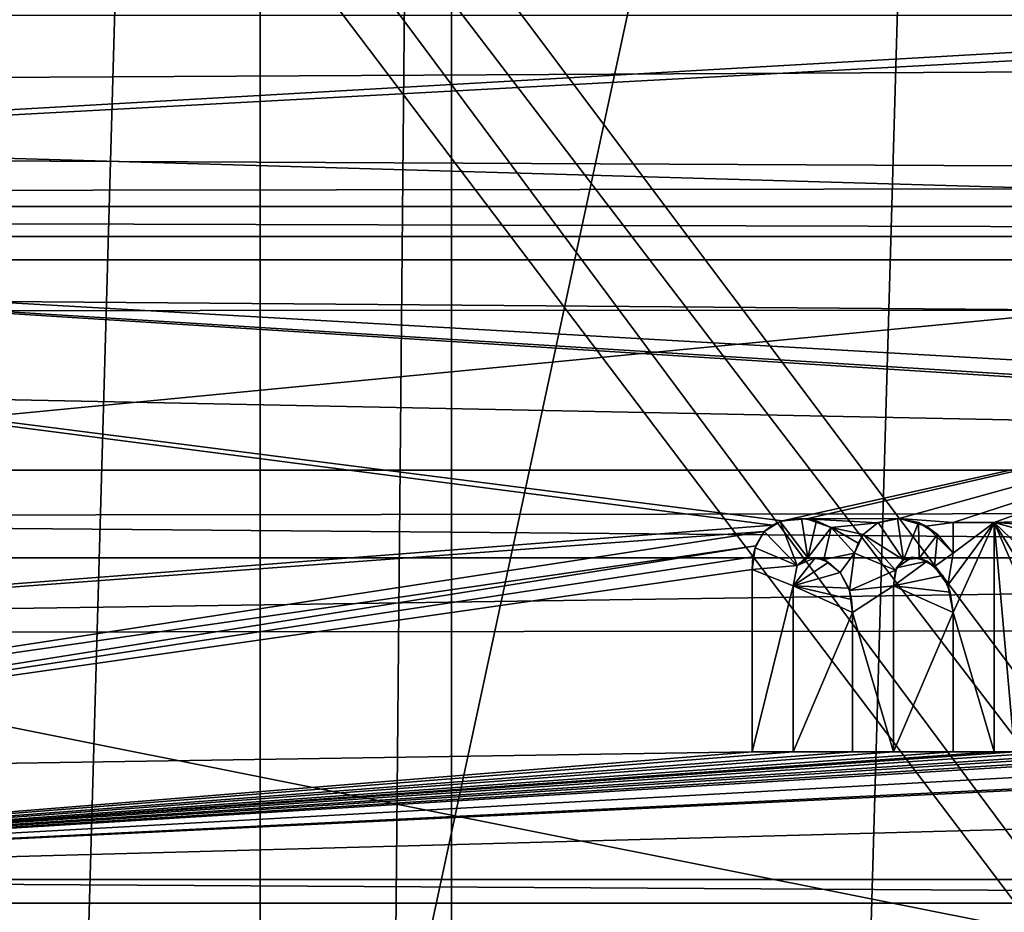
# Model space of a CAD drawing. Extents: x -3 to 104, y -79 to 161.
# Tile 152 of 203: x 50.48 to 56.66, y 92.37 to 97.97. Entities that reach past the tile are written whole.
import ezdxf

# ---------------------------------------------------------------- set-up
doc = ezdxf.new("R2010")
doc.units = 0
doc.header["$MEASUREMENT"] = 0

msp = doc.modelspace()

# ---------------------------------------------------------------- linework, layer by layer
for points in [[(51.990002, 130, -10.3), (48.279999, 0, -10.3), (48.279999, 130, -10.3)], [(51.990002, 0, -10.3), (48.279999, 0, -10.3), (51.990002, 130, -10.3)], [(51.990002, 0, -71.599998), (51.990002, 130, -71.599998), (53.189999, 130, -71.599998)], [(53.189999, 0, -71.599998), (51.990002, 0, -71.599998), (53.189999, 130, -71.599998)], [(51.990002, 130, -71.599998), (51.990002, 0, -10.3), (51.990002, 130, -10.3)], [(51.990002, 0, -71.599998), (51.990002, 0, -10.3), (51.990002, 130, -71.599998)], [(56.900002, 130, -10.3), (53.189999, 0, -10.3), (53.189999, 130, -10.3)], [(56.900002, 0, -10.3), (53.189999, 0, -10.3), (56.900002, 130, -10.3)], [(53.189999, 130, -10.3), (53.189999, 0, -71.599998), (53.189999, 130, -71.599998)], [(53.189999, 0, -10.3), (53.189999, 0, -71.599998), (53.189999, 130, -10.3)], [(80.207298, 83.608299, 18.9), (98.300003, 129.649994, 18.9), (40.9254, 118.957001, 18.9)], [(39.471001, 29.076, 0.1), (39.238899, 116.759003, 0.1), (60.471001, 126.727997, 0.1)], [(39.471001, 29.076, 0.1), (60.471001, 126.727997, 0.1), (60.471001, 19.228001, 0.1)], [(39.528702, 112.523003), (39.528702, 23.4326), (96.9217, 124.593002)], [(39.528702, 23.4326), (96.9217, 5.4074), (96.9217, 124.593002)], [(5.1713, 6.7213, -72.699997), (95.428703, 123.278999, -72.699997), (5.1713, 123.278999, -72.699997)], [(5.1713, 6.7213, -72.699997), (95.428703, 6.7213, -72.699997), (95.428703, 123.278999, -72.699997)], [(40.428501, 117.757004, 18.9), (80.207298, 83.608299, 18.9), (40.9254, 118.957001, 18.9)], [(39.471001, 116.879997, 18.9), (80.207298, 83.608299, 18.9), (40.428501, 117.757004, 18.9)], [(72.9953, 72.179497, 18.9), (39.471001, 116.879997, 18.9), (38.997101, 116.658997, 18.9)], [(72.9953, 72.179497, 18.9), (80.207298, 83.608299, 18.9), (39.471001, 116.879997, 18.9)], [(72.509804, 71.570602, 18.9), (38.997101, 116.658997, 18.9), (38.492001, 116.524002, 18.9)], [(72.9953, 72.179497, 18.9), (38.997101, 116.658997, 18.9), (72.509804, 71.570602, 18.9)], [(72.509804, 71.570602, 18.9), (38.492001, 116.524002, 18.9), (10.3364, 88.811302, 18.9)], [(80.833397, 97.771896, 56.175999), (81.906601, 99.105698, 55.291801), (-1.0653, 98.672798, 55.500599)], [(-1.0509, 97.334198, 56.701099), (80.833397, 97.771896, 56.175999), (-1.0653, 98.672798, 55.500599)], [(6.7864, 98.367996, 52.924198), (72.386398, 98.367996, 52.924198), (72.386398, 96.465401, 54.137001)], [(6.7864, 96.465401, 54.137001), (6.7864, 98.367996, 52.924198), (72.386398, 96.465401, 54.137001)], [(60.799999, 98, -76.900002), (39.799999, 96.800003, -76.900002), (39.799999, 98, -76.900002)], [(81.800003, 96.800003, -76.900002), (39.799999, 96.800003, -76.900002), (62, 98, -76.900002)], [(62, 98, -76.900002), (39.799999, 96.800003, -76.900002), (60.799999, 98, -76.900002)], [(79.985001, 96.940804, 57.3965), (80.833397, 97.771896, 56.175999), (-1.0509, 97.334198, 56.701099)], [(-1.039, 96.830498, 57.684898), (79.985001, 96.940804, 57.3965), (-1.0509, 97.334198, 56.701099)], [(79.6175, 96.612, 58.769699), (79.985001, 96.940804, 57.3965), (-1.039, 96.830498, 57.684898)], [(-1.026, 96.612, 58.769699), (79.6175, 96.612, 58.769699), (-1.039, 96.830498, 57.684898)], [(44.875, 94, -74.699997), (39.799999, 96.800003, -74.699997), (55.203602, 94.798599, -74.699997)], [(59.040298, 95.600899, -74.699997), (39.799999, 96.800003, -74.699997), (60.7122, 95.608299, -74.699997)], [(55.203602, 94.798599, -74.699997), (39.799999, 96.800003, -74.699997), (55.266602, 94.826401, -74.699997)], [(58.744099, 95.600899, -74.699997), (39.799999, 96.800003, -74.699997), (59.040298, 95.600899, -74.699997)], [(55.266602, 94.826401, -74.699997), (39.799999, 96.800003, -74.699997), (58.744099, 95.600899, -74.699997)], [(60.7122, 95.608299, -74.699997), (39.799999, 96.800003, -74.699997), (81.800003, 96.800003, -74.699997)], [(39.799999, 96.800003, -74.699997), (81.800003, 96.800003, -76.900002), (81.800003, 96.800003, -74.699997)], [(39.799999, 96.800003, -76.900002), (81.800003, 96.800003, -76.900002), (39.799999, 96.800003, -74.699997)], [(79.6175, 96.612, 58.769699), (-1.026, 96.612, 58.769699), (57.206299, 96.148697, 66.804199)], [(57.206299, 96.148697, 66.804199), (-1.026, 96.612, 58.769699), (34.8312, 96.140503, 66.9468)], [(6.7864, 96.465401, 54.137001), (72.386398, 96.465401, 54.137001), (72.386398, 95.145103, 55.966702)], [(6.7864, 95.145103, 55.966702), (6.7864, 96.465401, 54.137001), (72.386398, 95.145103, 55.966702)], [(57.206299, 96.148697, 66.804199), (34.8312, 96.140503, 66.9468), (43.787899, 94.854897, 68.343597)], [(79.628998, 94.898003, 67.598701), (57.206299, 96.148697, 66.804199), (43.787899, 94.854897, 68.343597)], [(55.417198, 94.839104, -74.699997), (55.266602, 94.826401, -74.699997), (58.744099, 95.600899, -74.699997)], [(55.9986, 94.841301, -74.699997), (55.417198, 94.839104, -74.699997), (58.744099, 95.600899, -74.699997)], [(56.3372, 94.816101, -74.699997), (55.9986, 94.841301, -74.699997), (58.744099, 95.600899, -74.699997)], [(56.594799, 94.816101, -74.699997), (56.3372, 94.816101, -74.699997), (58.744099, 95.600899, -74.699997)], [(56.914001, 94.826401, -74.699997), (56.594799, 94.816101, -74.699997), (58.744099, 95.600899, -74.699997)], [(6.7864, 95.145103, 55.966702), (72.386398, 95.145103, 55.966702), (72.386398, 94.594002, 58.154598)], [(6.7864, 94.594002, 58.154598), (6.7864, 95.145103, 55.966702), (72.386398, 94.594002, 58.154598)], [(39.354698, 92.251801, 68.713898), (56.8284, 92.251999, 68.570602), (43.787899, 94.854897, 68.343597)], [(43.787899, 94.854897, 68.343597), (56.8284, 92.251999, 68.570602), (79.628998, 94.898003, 67.598701)], [(55.153, 94.758202, -74.699997), (44.875, 94, -74.699997), (55.203602, 94.798599, -74.699997)], [(55.153, 94.758202, -74.5), (55.203602, 94.798599, -74.699997), (55.253201, 94.821899, -74.5)], [(55.153, 94.758202, -74.5), (55.253201, 94.821899, -74.5), (55.359402, 94.545898, -74.5)], [(55.153, 94.758202, -74.699997), (55.203602, 94.798599, -74.699997), (55.153, 94.758202, -74.5)], [(55.203602, 94.798599, -74.699997), (55.266602, 94.826401, -74.699997), (55.253201, 94.821899, -74.5)], [(55.253201, 94.821899, -74.5), (55.266602, 94.826401, -74.699997), (55.385399, 94.8414, -74.5)], [(55.253201, 94.821899, -74.5), (55.385399, 94.8414, -74.5), (55.4259, 94.594101, -74.5)], [(55.359402, 94.545898, -74.5), (55.253201, 94.821899, -74.5), (55.4259, 94.594101, -74.5)], [(55.266602, 94.826401, -74.699997), (55.417198, 94.839104, -74.699997), (55.385399, 94.8414, -74.5)], [(55.385399, 94.8414, -74.5), (55.417198, 94.839104, -74.699997), (55.4813, 94.826103, -74.5)], [(55.385399, 94.8414, -74.5), (55.4813, 94.826103, -74.5), (55.4259, 94.594101, -74.5)], [(55.8647, 94.813904, -74.699997), (55.417198, 94.839104, -74.699997), (55.9986, 94.841301, -74.699997)], [(55.571701, 94.7836, -74.699997), (55.417198, 94.839104, -74.699997), (55.8647, 94.813904, -74.699997)], [(55.417198, 94.839104, -74.699997), (55.571701, 94.7836, -74.699997), (55.4813, 94.826103, -74.5)], [(55.4813, 94.826103, -74.5), (55.571701, 94.7836, -74.5), (55.4259, 94.594101, -74.5)], [(55.4259, 94.594101, -74.5), (55.571701, 94.7836, -74.5), (55.526402, 94.582199, -74.5)], [(55.4813, 94.826103, -74.5), (55.571701, 94.7836, -74.699997), (55.571701, 94.7836, -74.5)], [(55.526402, 94.582199, -74.5), (55.571701, 94.7836, -74.5), (55.719501, 94.6231, -74.5)], [(55.773102, 94.7397, -74.699997), (55.571701, 94.7836, -74.699997), (55.8647, 94.813904, -74.699997)], [(55.741299, 94.686401, -74.699997), (55.571701, 94.7836, -74.699997), (55.773102, 94.7397, -74.699997)], [(55.741299, 94.686401, -74.699997), (55.719501, 94.6231, -74.699997), (55.571701, 94.7836, -74.699997)], [(55.571701, 94.7836, -74.699997), (55.719501, 94.6231, -74.699997), (55.571701, 94.7836, -74.5)], [(55.571701, 94.7836, -74.5), (55.719501, 94.6231, -74.699997), (55.719501, 94.6231, -74.5)], [(55.773102, 94.7397, -74.699997), (55.8647, 94.813904, -74.699997), (55.7738, 94.740601, -74.5)], [(55.7738, 94.740601, -74.5), (55.8647, 94.813904, -74.699997), (55.867599, 94.815201, -74.5)], [(55.7738, 94.740601, -74.5), (55.867599, 94.815201, -74.5), (56.026501, 94.581703, -74.5)], [(55.867599, 94.815201, -74.5), (55.8647, 94.813904, -74.699997), (55.9897, 94.841499, -74.5)], [(55.8647, 94.813904, -74.699997), (55.9986, 94.841301, -74.699997), (55.9897, 94.841499, -74.5)], [(55.867599, 94.815201, -74.5), (55.9897, 94.841499, -74.5), (56.026501, 94.581703, -74.5)], [(55.9897, 94.841499, -74.5), (55.9986, 94.841301, -74.699997), (56.120499, 94.815201, -74.5)], [(55.9897, 94.841499, -74.5), (56.120499, 94.815201, -74.5), (56.026501, 94.581703, -74.5)], [(56.168201, 94.792198, -74.699997), (55.9986, 94.841301, -74.699997), (56.3372, 94.816101, -74.699997)], [(55.9986, 94.841301, -74.699997), (56.168201, 94.792198, -74.699997), (56.120499, 94.815201, -74.5)], [(56.026501, 94.581703, -74.5), (56.120499, 94.815201, -74.5), (56.125, 94.592201, -74.5)], [(56.120499, 94.815201, -74.5), (56.168201, 94.792198, -74.699997), (56.239899, 94.740601, -74.5)], [(56.120499, 94.815201, -74.5), (56.239899, 94.740601, -74.5), (56.125, 94.592201, -74.5)], [(56.3372, 94.816101, -74.699997), (56.3372, 94.6231, -74.699997), (56.168201, 94.792198, -74.699997)], [(56.168201, 94.792198, -74.699997), (56.3372, 94.6231, -74.699997), (56.239899, 94.740601, -74.5)], [(56.305599, 94.421402, -74.5), (56.594799, 94.816101, -74.5), (56.3372, 94.249702, -74.5)], [(56.3372, 94.6231, -74.5), (56.594799, 94.816101, -74.5), (56.305599, 94.421402, -74.5)], [(56.594799, 94.816101, -74.699997), (56.594799, 94.816101, -74.5), (56.3372, 94.816101, -74.699997)], [(56.3372, 94.816101, -74.699997), (56.594799, 94.816101, -74.5), (56.3372, 94.816101, -74.5)], [(56.3372, 94.816101, -74.699997), (56.3372, 94.816101, -74.5), (56.3372, 94.6231, -74.699997)], [(56.3372, 94.6231, -74.699997), (56.3372, 94.816101, -74.5), (56.3372, 94.6231, -74.5)], [(56.3372, 94.816101, -74.5), (56.594799, 94.816101, -74.5), (56.3372, 94.6231, -74.5)], [(56.3372, 94.249702, -74.5), (56.594799, 94.816101, -74.5), (56.594799, 93.375, -74.5)], [(56.851101, 94.798599, -74.699997), (56.594799, 94.816101, -74.699997), (56.914001, 94.826401, -74.699997)], [(56.7472, 94.669701, -74.699997), (56.594799, 94.816101, -74.699997), (56.800499, 94.758202, -74.699997)], [(56.800499, 94.758202, -74.699997), (56.594799, 94.816101, -74.699997), (56.851101, 94.798599, -74.699997)], [(56.7472, 94.669701, -74.699997), (56.729301, 94.600304, -74.699997), (56.594799, 94.816101, -74.699997)], [(56.594799, 93.375, -74.699997), (56.594799, 94.816101, -74.699997), (56.723301, 93.375, -74.699997)], [(56.723301, 93.375, -74.699997), (56.594799, 94.816101, -74.699997), (56.723301, 94.519897, -74.699997)], [(56.723301, 94.519897, -74.699997), (56.594799, 94.816101, -74.699997), (56.729301, 94.600304, -74.699997)], [(56.594799, 94.816101, -74.5), (56.594799, 94.816101, -74.699997), (56.594799, 93.375, -74.5)], [(56.594799, 93.375, -74.5), (56.594799, 94.816101, -74.699997), (56.594799, 93.375, -74.699997)], [(46.028702, 93.360397, -74.699997), (44.875, 94, -74.699997), (55.153, 94.758202, -74.699997)], [(55.099701, 94.669701, -74.699997), (46.028702, 93.360397, -74.699997), (55.153, 94.758202, -74.699997)], [(55.0952, 94.6567, -74.5), (55.099701, 94.669701, -74.699997), (55.153, 94.758202, -74.5)], [(55.0952, 94.6567, -74.5), (55.153, 94.758202, -74.5), (55.359402, 94.545898, -74.5)], [(55.099701, 94.669701, -74.699997), (55.153, 94.758202, -74.699997), (55.153, 94.758202, -74.5)], [(55.719501, 94.6231, -74.5), (55.741299, 94.686401, -74.699997), (55.7738, 94.740601, -74.5)], [(55.719501, 94.6231, -74.5), (55.7738, 94.740601, -74.5), (55.975899, 94.516197, -74.5)], [(55.741299, 94.686401, -74.699997), (55.773102, 94.7397, -74.699997), (55.7738, 94.740601, -74.5)], [(55.7738, 94.740601, -74.5), (56.026501, 94.581703, -74.5), (55.975899, 94.516197, -74.5)], [(56.125, 94.592201, -74.5), (56.239899, 94.740601, -74.5), (56.221901, 94.540199, -74.5)], [(56.221901, 94.540199, -74.5), (56.239899, 94.740601, -74.5), (56.3372, 94.6231, -74.5)], [(56.239899, 94.740601, -74.5), (56.3372, 94.6231, -74.699997), (56.3372, 94.6231, -74.5)], [(55.099701, 94.669701, -74.699997), (46.114799, 93.237503, -74.699997), (46.028702, 93.360397, -74.699997)], [(55.081799, 94.600304, -74.699997), (46.114799, 93.237503, -74.699997), (55.099701, 94.669701, -74.699997)], [(55.081799, 94.600304, -74.699997), (55.099701, 94.669701, -74.699997), (55.0952, 94.6567, -74.5)], [(55.719501, 94.6231, -74.699997), (55.741299, 94.686401, -74.699997), (55.719501, 94.6231, -74.5)], [(55.075802, 94.519897, -74.699997), (46.114799, 93.237503, -74.699997), (55.081799, 94.600304, -74.699997)], [(55.075802, 94.519897, -74.5), (55.081799, 94.600304, -74.699997), (55.0952, 94.6567, -74.5)], [(55.0952, 94.6567, -74.5), (55.359402, 94.545898, -74.5), (55.075802, 94.519897, -74.5)], [(55.075802, 94.519897, -74.699997), (55.081799, 94.600304, -74.699997), (55.075802, 94.519897, -74.5)], [(55.526402, 94.582199, -74.5), (55.719501, 94.6231, -74.5), (55.629601, 94.500603, -74.5)], [(55.629601, 94.500603, -74.5), (55.719501, 94.6231, -74.5), (55.687401, 94.389603, -74.5)], [(55.719501, 94.6231, -74.5), (55.975899, 94.516197, -74.5), (55.687401, 94.389603, -74.5)], [(56.221901, 94.540199, -74.5), (56.3372, 94.6231, -74.5), (56.305599, 94.421402, -74.5)], [(6.7864, 94.594002, 58.154598), (72.386398, 94.594002, 58.154598), (39.5867, 94.119301, 66.387604)], [(39.5867, 94.119301, 66.387604), (72.386398, 94.594002, 58.154598), (72.384598, 94.148697, 65.877502)], [(55.075802, 94.519897, -74.5), (55.359402, 94.545898, -74.5), (55.333401, 94.417397, -74.5)], [(55.556301, 94.566597, -74.699997), (55.333401, 94.417397, -74.699997), (55.474098, 94.596199, -74.699997)], [(55.474098, 94.596199, -74.699997), (55.333401, 94.417397, -74.699997), (55.359402, 94.545898, -74.699997)], [(55.629601, 94.500603, -74.699997), (55.333401, 94.417397, -74.699997), (55.556301, 94.566597, -74.699997)], [(55.359402, 94.545898, -74.699997), (55.333401, 94.417397, -74.699997), (55.359402, 94.545898, -74.5)], [(55.359402, 94.545898, -74.5), (55.333401, 94.417397, -74.699997), (55.333401, 94.417397, -74.5)], [(55.474098, 94.596199, -74.699997), (55.359402, 94.545898, -74.699997), (55.4039, 94.586899, -74.699997)], [(55.4259, 94.594101, -74.5), (55.4039, 94.586899, -74.699997), (55.359402, 94.545898, -74.5)], [(55.4039, 94.586899, -74.699997), (55.359402, 94.545898, -74.699997), (55.359402, 94.545898, -74.5)], [(55.474098, 94.596199, -74.699997), (55.4039, 94.586899, -74.699997), (55.4259, 94.594101, -74.5)], [(55.526402, 94.582199, -74.5), (55.474098, 94.596199, -74.699997), (55.4259, 94.594101, -74.5)], [(55.556301, 94.566597, -74.699997), (55.474098, 94.596199, -74.699997), (55.526402, 94.582199, -74.5)], [(55.629601, 94.500603, -74.5), (55.556301, 94.566597, -74.699997), (55.526402, 94.582199, -74.5)], [(55.629601, 94.500603, -74.699997), (55.556301, 94.566597, -74.699997), (55.629601, 94.500603, -74.5)], [(56.175701, 94.572098, -74.699997), (55.963799, 94.417397, -74.699997), (55.981899, 94.531502, -74.699997)], [(56.273499, 94.482101, -74.699997), (55.963799, 94.417397, -74.699997), (56.175701, 94.572098, -74.699997)], [(56.026501, 94.581703, -74.5), (55.981899, 94.531502, -74.699997), (55.975899, 94.516197, -74.5)], [(56.081001, 94.597198, -74.699997), (55.981899, 94.531502, -74.699997), (56.025101, 94.580902, -74.699997)], [(56.175701, 94.572098, -74.699997), (55.981899, 94.531502, -74.699997), (56.081001, 94.597198, -74.699997)], [(56.025101, 94.580902, -74.699997), (55.981899, 94.531502, -74.699997), (56.026501, 94.581703, -74.5)], [(56.081001, 94.597198, -74.699997), (56.025101, 94.580902, -74.699997), (56.026501, 94.581703, -74.5)], [(56.125, 94.592201, -74.5), (56.081001, 94.597198, -74.699997), (56.026501, 94.581703, -74.5)], [(56.175701, 94.572098, -74.699997), (56.081001, 94.597198, -74.699997), (56.125, 94.592201, -74.5)], [(56.221901, 94.540199, -74.5), (56.175701, 94.572098, -74.699997), (56.125, 94.592201, -74.5)], [(56.273499, 94.482101, -74.699997), (56.175701, 94.572098, -74.699997), (56.221901, 94.540199, -74.5)], [(56.305599, 94.421402, -74.5), (56.273499, 94.482101, -74.699997), (56.221901, 94.540199, -74.5)], [(55.075802, 93.375, -74.699997), (46.114799, 93.237503, -74.699997), (55.075802, 94.519897, -74.699997)], [(55.075802, 94.519897, -74.5), (55.075802, 93.375, -74.5), (55.075802, 93.375, -74.699997)], [(55.075802, 94.519897, -74.5), (55.075802, 93.375, -74.699997), (55.075802, 94.519897, -74.699997)], [(55.075802, 94.519897, -74.5), (55.333401, 94.417397, -74.5), (55.075802, 93.375, -74.5)], [(55.682899, 94.403397, -74.699997), (55.333401, 94.417397, -74.699997), (55.629601, 94.500603, -74.699997)], [(55.687401, 94.389603, -74.5), (55.682899, 94.403397, -74.699997), (55.629601, 94.500603, -74.5)], [(55.682899, 94.403397, -74.699997), (55.629601, 94.500603, -74.699997), (55.629601, 94.500603, -74.5)], [(55.687401, 94.389603, -74.5), (55.975899, 94.516197, -74.5), (55.963799, 94.417397, -74.5)], [(55.981899, 94.531502, -74.699997), (55.963799, 94.417397, -74.699997), (55.975899, 94.516197, -74.5)], [(55.975899, 94.516197, -74.5), (55.963799, 94.417397, -74.699997), (55.963799, 94.417397, -74.5)], [(56.320301, 94.378601, -74.699997), (55.963799, 94.417397, -74.699997), (56.273499, 94.482101, -74.699997)], [(56.320301, 94.378601, -74.699997), (56.273499, 94.482101, -74.699997), (56.305599, 94.421402, -74.5)], [(55.075802, 93.375, -74.5), (55.333401, 94.417397, -74.5), (55.333401, 93.375, -74.5)], [(55.700802, 94.3311, -74.699997), (55.333401, 94.417397, -74.699997), (55.682899, 94.403397, -74.699997)], [(55.706799, 94.249702, -74.699997), (55.333401, 94.417397, -74.699997), (55.700802, 94.3311, -74.699997)], [(55.706799, 94.249702, -74.699997), (55.333401, 93.375, -74.699997), (55.333401, 94.417397, -74.699997)], [(55.333401, 93.375, -74.5), (55.333401, 94.417397, -74.699997), (55.333401, 93.375, -74.699997)], [(55.333401, 93.375, -74.5), (55.333401, 94.417397, -74.5), (55.333401, 94.417397, -74.699997)], [(55.687401, 94.389603, -74.5), (55.963799, 94.417397, -74.5), (55.706799, 94.249702, -74.5)], [(55.963799, 94.417397, -74.5), (55.963799, 93.375, -74.5), (55.706799, 94.249702, -74.5)], [(56.3372, 94.249702, -74.699997), (55.963799, 94.417397, -74.699997), (56.320301, 94.378601, -74.699997)], [(55.963799, 93.375, -74.699997), (55.963799, 94.417397, -74.699997), (56.3372, 94.249702, -74.699997)], [(55.963799, 93.375, -74.5), (55.963799, 94.417397, -74.699997), (55.963799, 93.375, -74.699997)], [(55.963799, 93.375, -74.5), (55.963799, 94.417397, -74.5), (55.963799, 94.417397, -74.699997)], [(56.3372, 94.249702, -74.5), (56.320301, 94.378601, -74.699997), (56.305599, 94.421402, -74.5)], [(55.700802, 94.3311, -74.699997), (55.682899, 94.403397, -74.699997), (55.687401, 94.389603, -74.5)], [(55.706799, 94.249702, -74.5), (55.700802, 94.3311, -74.699997), (55.687401, 94.389603, -74.5)], [(56.3372, 94.249702, -74.699997), (56.320301, 94.378601, -74.699997), (56.3372, 94.249702, -74.5)], [(55.706799, 94.249702, -74.699997), (55.700802, 94.3311, -74.699997), (55.706799, 94.249702, -74.5)], [(55.706799, 93.375, -74.699997), (55.333401, 93.375, -74.699997), (55.706799, 94.249702, -74.699997)], [(55.706799, 94.249702, -74.5), (55.706799, 93.375, -74.5), (55.706799, 93.375, -74.699997)], [(55.706799, 94.249702, -74.5), (55.706799, 93.375, -74.699997), (55.706799, 94.249702, -74.699997)], [(55.706799, 93.375, -74.5), (55.706799, 94.249702, -74.5), (55.963799, 93.375, -74.5)], [(56.3372, 93.375, -74.699997), (55.963799, 93.375, -74.699997), (56.3372, 94.249702, -74.699997)], [(56.3372, 94.249702, -74.5), (56.3372, 93.375, -74.5), (56.3372, 93.375, -74.699997)], [(56.3372, 94.249702, -74.5), (56.3372, 93.375, -74.699997), (56.3372, 94.249702, -74.699997)], [(56.3372, 93.375, -74.5), (56.3372, 94.249702, -74.5), (56.594799, 93.375, -74.5)], [(66.386398, 87.311302, 66.932404), (29.7887, 87.311302, 67.232697), (39.5867, 94.119301, 66.387604)], [(39.5867, 94.119301, 66.387604), (72.384598, 94.148697, 65.877502), (66.386398, 87.311302, 66.932404)], [(59.138, 93.348396, -74.699997), (45.168598, 92.574997, -74.699997), (58.242199, 93.375, -74.699997)], [(58.242199, 93.375, -74.699997), (45.168598, 92.574997, -74.699997), (57.9846, 93.375, -74.699997)], [(57.9846, 93.375, -74.699997), (45.168598, 92.574997, -74.699997), (57.611198, 93.375, -74.699997)], [(57.611198, 93.375, -74.699997), (45.168598, 92.574997, -74.699997), (57.354301, 93.375, -74.699997)], [(57.354301, 93.375, -74.699997), (45.168598, 92.574997, -74.699997), (56.9809, 93.375, -74.699997)], [(56.9809, 93.375, -74.699997), (45.168598, 92.574997, -74.699997), (56.723301, 93.375, -74.699997)], [(56.723301, 93.375, -74.699997), (45.168598, 92.574997, -74.699997), (56.594799, 93.375, -74.699997)], [(56.594799, 93.375, -74.699997), (45.168598, 92.574997, -74.699997), (56.3372, 93.375, -74.699997)], [(56.3372, 93.375, -74.699997), (45.168598, 92.574997, -74.699997), (55.963799, 93.375, -74.699997)], [(55.963799, 93.375, -74.699997), (45.168598, 92.574997, -74.699997), (55.706799, 93.375, -74.699997)], [(55.706799, 93.375, -74.699997), (45.168598, 92.574997, -74.699997), (55.333401, 93.375, -74.699997)], [(55.333401, 93.375, -74.699997), (45.168598, 92.574997, -74.699997), (55.075802, 93.375, -74.699997)], [(55.075802, 93.375, -74.699997), (45.168598, 92.574997, -74.699997), (46.114799, 93.237503, -74.699997)], [(55.333401, 93.375, -74.5), (55.333401, 93.375, -74.699997), (55.075802, 93.375, -74.5)], [(55.075802, 93.375, -74.5), (55.333401, 93.375, -74.699997), (55.075802, 93.375, -74.699997)], [(55.963799, 93.375, -74.5), (55.963799, 93.375, -74.699997), (55.706799, 93.375, -74.5)], [(55.706799, 93.375, -74.5), (55.963799, 93.375, -74.699997), (55.706799, 93.375, -74.699997)], [(56.594799, 93.375, -74.5), (56.594799, 93.375, -74.699997), (56.3372, 93.375, -74.5)], [(56.3372, 93.375, -74.5), (56.594799, 93.375, -74.699997), (56.3372, 93.375, -74.699997)], [(69.485199, 93.237503, -74.699997), (45.168598, 92.574997, -74.699997), (61.176399, 93.349098, -74.699997)], [(61.176399, 93.349098, -74.699997), (45.168598, 92.574997, -74.699997), (60.893398, 93.349098, -74.699997)], [(60.893398, 93.349098, -74.699997), (45.168598, 92.574997, -74.699997), (59.138, 93.348396, -74.699997)], [(70.431396, 92.574997, -74.699997), (45.168598, 92.574997, -74.699997), (69.485199, 93.237503, -74.699997)], [(45.168598, 92.574997, -74.5), (70.431396, 92.574997, -74.5), (70.431396, 92.425003, -74.5)], [(45.168598, 92.574997, -74.5), (70.431396, 92.425003, -74.5), (45.168598, 92.425003, -74.5)], [(70.431396, 92.574997, -74.5), (45.168598, 92.574997, -74.5), (45.168598, 92.574997, -74.699997)], [(70.431396, 92.574997, -74.699997), (70.431396, 92.574997, -74.5), (45.168598, 92.574997, -74.699997)], [(45.168598, 92.425003, -74.699997), (70.431396, 92.425003, -74.699997), (46.114799, 91.762497, -74.699997)], [(45.168598, 92.425003, -74.5), (70.431396, 92.425003, -74.699997), (45.168598, 92.425003, -74.699997)], [(70.431396, 92.425003, -74.5), (70.431396, 92.425003, -74.699997), (45.168598, 92.425003, -74.5)], [(46.114799, 91.762497, -74.699997), (70.431396, 92.425003, -74.699997), (69.485199, 91.762497, -74.699997)]]:
    msp.add_3dface(points)

doc.saveas('drawing.dxf')
